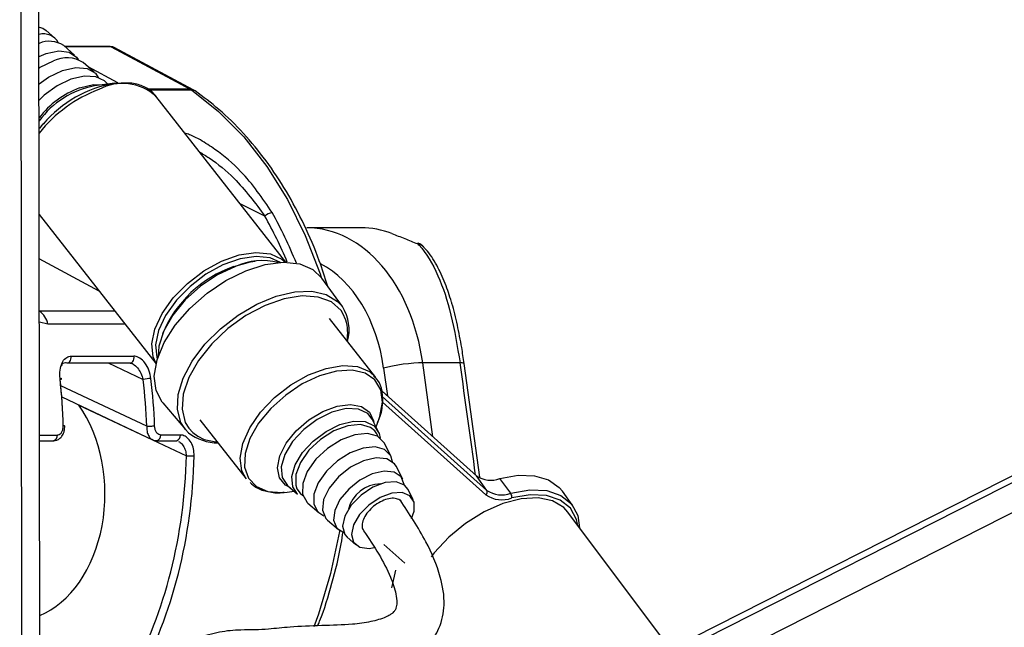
# Model space of a CAD drawing. Header units: millimetres. Extents: x 59675 to 443956, y 27057 to 412240.
# Tile 46 of 67: x 371767 to 375296, y 145729 to 147905. Entities that reach past the tile are written whole.
import ezdxf

# ---------------------------------------------------------------- set-up
doc = ezdxf.new("R2010")
doc.units = ezdxf.units.MM
doc.header["$LTSCALE"] = 50

msp = doc.modelspace()

# ---------------------------------------------------------------- linework, layer by layer
at = {"color": 8, "linetype": 'Continuous', "lineweight": 25}
for p, q in [((373692.08, 145312.4), (387185.81, 152149.67)), ((373708.17, 145428.28), (386976.99, 152151.58)), ((371777.13, 144316.84), (371767.36, 151600.62)), ((372094.82, 147807.91), (371929.69, 147807.91)), ((372119.52, 147678.42), (372013.14, 147735.41)), ((372378.6, 147655.87), (372225.31, 147655.87)), ((372228.76, 147653.17), (372383.02, 147653.17)), ((372646.44, 147200.91), (372557.03, 147245.31)), ((372052.39, 146932.81), (371837.75, 147047.81)), ((371838, 146862.08), (372107.76, 146862.08)), ((372936.5, 146828.9), (372925.85, 146853.01)), ((371868.06, 146814.45), (371838.05, 146821.53)), ((372145.03, 146814.45), (371868.06, 146814.45)), ((372084.24, 146675.54), (372209.86, 146616.33)), ((373247.99, 146411.56), (373211.78, 146675.98)), ((373071.7, 146656.99), (373085.37, 146557.21)), ((372222.7, 146448.99), (371914.72, 146594.16)), ((373066.66, 146555.26), (373441.71, 146219.37)), ((373438.47, 146203.33), (373067.37, 146535.7)), ((372373.72, 146441.72), (372388.06, 146426.24)), ((372388.06, 146426.24), (372405.54, 146413.27)), ((371838.59, 146417.47), (371902.54, 146417.47))]:
    msp.add_line(p, q, dxfattribs=at)
at = {"color": 7, "linetype": 'Continuous', "lineweight": 25}
for p, q in [((386930.01, 152152.01), (373788.54, 145493.24)), ((371841.24, 144436.66), (371831.22, 151915.96)), ((371893.85, 147839.04), (371862.61, 147866.18)), ((371964.14, 147777.98), (371925.08, 147811.9)), ((372091.07, 147808.88), (371928.57, 147808.88)), ((372094.82, 147807.91), (372378.6, 147655.87)), ((372389.69, 147653.19), (372105.94, 147805.21)), ((372034.43, 147716.91), (371995.37, 147750.84)), ((372108.15, 147677.21), (372035.74, 147667.87)), ((372083.75, 147674.06), (372070.94, 147685.2)), ((372395.89, 147649.4), (372389.69, 147653.19)), ((372720.68, 147036.24), (372255.62, 147630.39)), ((371837.53, 147207.31), (372256.09, 146672.58)), ((372990.8, 147159.41), (372796.04, 147159.41)), ((372923.97, 146877.2), (372850.7, 146979.47)), ((373043.48, 146623.84), (372878.2, 146835)), ((371951.04, 146699.9), (372176.76, 146699.9)), ((371937.24, 146675.54), (372162.96, 146675.54)), ((372162.96, 146675.54), (372163.33, 146675.54)), ((373345.65, 146675.98), (373211.78, 146675.98)), ((373416.81, 146266.22), (373360.48, 146673.25)), ((373065.94, 146574.61), (373404.23, 146271.63)), ((371918.23, 146553.91), (372243.56, 146400.57)), ((371979.54, 146524.9), (372364.68, 146343.37)), ((372279.96, 146532.73), (372361.64, 146437.04)), ((372413.6, 146471.34), (372578.88, 146260.18)), ((373052.32, 146431.39), (373030.26, 146474.53)), ((373044.59, 146446.51), (373053.51, 146469.44)), ((372372.6, 146425.83), (372361.64, 146437.04)), ((371838.62, 146397.13), (371888.39, 146397.13)), ((372258.6, 146397.13), (372329.32, 146397.13)), ((372343.47, 146417.47), (372272.75, 146417.47)), ((373097.9, 146342.28), (373074.35, 146388.33)), ((373140.29, 146259.38), (373116.74, 146305.44)), ((373441.71, 146219.37), (373404.23, 146271.63)), ((373527.24, 146208.87), (373488.24, 146261.32)), ((372715.79, 146212.23), (372726.35, 146213.36)), ((372726.35, 146213.36), (372750.75, 146216.51)), ((372726.99, 146237.15), (372763.57, 146205.37)), ((373177.98, 146185.7), (373159.13, 146222.54)), ((373749.91, 146164.23), (373712.57, 146216.35)), ((372800.08, 146173.66), (372839.12, 146139.73)), ((374099.73, 145650.92), (373732.37, 146141.35)), ((372870.36, 146112.59), (372909.41, 146078.67)), ((373767.72, 146094.15), (373764.47, 146109.58)), ((372940.65, 146051.53), (372971.89, 146024.39)), ((373072.5, 146025.8), (373147.32, 145958.79))]:
    msp.add_line(p, q, dxfattribs=at)
at = {"color": 7, "linetype": 'Continuous', "lineweight": 25, "flags": 128}
for points in [[(371836.6, 147878.04), (371849.89, 147874.07), (371862.61, 147866.18)], [(372091.07, 147808.88), (372092.79, 147808.68), (372094.82, 147807.91)], [(371836.78, 147772.89), (371862, 147783.7), (371907.22, 147793.51), (371945.16, 147788.89), (371971.27, 147770.4), (371976.56, 147761.89)], [(371836.8, 147731.4), (371841.27, 147734.2), (371888.1, 147756.84)], [(371836.9, 147674.91), (371871.08, 147699.28), (371920.73, 147723.28)], [(371920.73, 147723.28), (371968.56, 147734.03), (372009.4, 147730.36), (372038.82, 147712.67), (372048.74, 147697.99)], [(372070.94, 147685.2), (372040.76, 147700.43), (371999.2, 147703.01), (371951.23, 147691.9), (371901.54, 147668.19), (371854.99, 147634.19), (371836.96, 147617.07)], [(372108.15, 147677.21), (372130.6, 147679.08), (372146.77, 147679.04)], [(371838.83, 147516.58), (371841.95, 147520.31), (371852.35, 147532.18)], [(373193.19, 147102.69), (373195.31, 147104.24), (373195.84, 147104.2)], [(372256.26, 146673.29), (372245.5, 146697.19), (372240.56, 146743.66), (372251.57, 146796.6), (372277.85, 146852.68), (372317.75, 146908.36), (372368.76, 146960.17), (372427.67, 147004.83), (372490.78, 147039.54), (372554.14, 147062.13), (372613.74, 147071.17), (372665.86, 147066.1), (372707.22, 147047.23), (372719.95, 147036.24)], [(372702.47, 147035.78), (372665.13, 147052.18), (372614.77, 147057.08), (372557.19, 147048.35), (372495.98, 147026.53), (372435.01, 146992.99), (372378.09, 146949.84), (372328.81, 146899.79), (372290.27, 146845.99), (372264.88, 146791.82), (372254.23, 146740.68), (372259.01, 146695.78), (372260.9, 146690.16)], [(372279.96, 146532.73), (372278.04, 146535.04), (372256.07, 146577), (372249.89, 146628.4), (372259.82, 146686.59), (372285.36, 146748.57), (372325.17, 146811.14), (372377.22, 146871.07), (372438.8, 146925.27), (372506.76, 146970.95), (372577.58, 147005.76), (372647.61, 147027.88), (372713.23, 147036.19), (372771.07, 147030.26), (372818.15, 147010.39), (372850.7, 146979.47)], [(372540.28, 147021.42), (372476.58, 146991.55), (372415.44, 146950.74), (372360.7, 146901.55), (372315.82, 146847.07), (372283.58, 146790.72), (372266.04, 146736.05), (372263.27, 146697.47)], [(372534.44, 147020.98), (372594.59, 147037.45), (372611.2, 147039.74)], [(372925.85, 146853.01), (372919.13, 146863.22), (372884.86, 146893.91), (372837.7, 146911.63), (372780.21, 146915.42), (372715.47, 146905.06), (372646.98, 146881.13), (372578.43, 146844.91), (372513.53, 146798.35), (372455.75, 146743.96), (372408.23, 146684.68), (372373.52, 146623.7), (372353.49, 146564.31), (372349.23, 146509.72), (372360.97, 146462.85), (372373.72, 146441.72)], [(371932.69, 146676.6), (371936.36, 146675.58), (371937.24, 146675.54)], [(373211.78, 146675.98), (373196.65, 146675.69), (373179.44, 146674.66), (373160.8, 146672.94), (373141.46, 146670.59), (373122.16, 146667.7), (373103.64, 146664.38), (373086.6, 146660.77), (373071.7, 146656.99)], [(371912.42, 146616.33), (371914.8, 146616.96), (371916.56, 146617.56), (371917.61, 146618.13), (371917.93, 146618.63), (371917.5, 146619.05), (371916.33, 146619.37), (371914.48, 146619.58), (371912.01, 146619.67)], [(372763.57, 146205.37), (372745.82, 146231.92), (372742.5, 146268.46), (372754.68, 146310.77), (372781.17, 146354.71), (372819.37, 146395.98), (372865.56, 146430.55), (372915.19, 146455.02)], [(373040.11, 146432.56), (373024.59, 146444.83), (372988.4, 146454.74), (372943.19, 146450.27), (372893.85, 146431.89), (372845.73, 146401.6), (372804.06, 146362.69), (372773.33, 146319.36), (372756.89, 146276.31), (372756.51, 146238.22), (372761.11, 146224.95)], [(372915.19, 146455.02), (372963.42, 146467), (373005.53, 146465.32), (373037.4, 146450.15), (373055.9, 146422.96), (373059.4, 146406.76)], [(372222.7, 146448.99), (372225.74, 146449.15), (372229.19, 146449.3), (372232.91, 146449.45), (372236.77, 146449.59), (372240.63, 146449.7), (372244.33, 146449.8), (372247.75, 146449.87), (372250.74, 146449.9)], [(373074.35, 146388.33), (373073.69, 146389.58), (373050.36, 146412.88), (373014.04, 146422.83), (372968.66, 146418.34), (372919.15, 146399.9), (372870.86, 146369.5), (372829.04, 146330.45), (372798.2, 146286.97), (372781.7, 146243.77), (372781.32, 146205.54), (372797.11, 146176.42), (372800.08, 146173.66)], [(372405.54, 146413.27), (372429.05, 146401.87), (372476.1, 146391.49)], [(373104.11, 146321.35), (373097.28, 146343.45), (373075.26, 146365.45), (373040.99, 146374.83), (372998.18, 146370.59), (372951.47, 146353.19), (372905.91, 146324.51), (372866.45, 146287.67), (372837.36, 146246.64), (372821.79, 146205.89), (372821.44, 146169.81), (372836.33, 146142.34), (372857.96, 146128.67)], [(372364.68, 146343.37), (372367.72, 146343.23), (372371.15, 146343.1), (372374.88, 146342.99), (372378.75, 146342.89), (372382.6, 146342.81), (372386.3, 146342.77), (372389.72, 146342.74), (372392.72, 146342.75)], [(373116.74, 146305.44), (373110.63, 146314.75), (373083.72, 146332.48), (373045.2, 146336.24), (372999.73, 146325.6), (372952.78, 146301.82), (372910.02, 146267.78), (372876.6, 146227.59), (372856.57, 146186.08), (372852.32, 146148.28), (372864.38, 146118.73), (372870.36, 146112.59)], [(373146.09, 146238.15), (373145.87, 146240.42), (373134.56, 146268.11), (373109.35, 146284.72), (373073.26, 146288.25), (373030.64, 146278.27), (372986.64, 146255.99), (372946.58, 146224.1), (372915.26, 146186.43), (372896.48, 146147.54), (372892.5, 146112.11), (372903.8, 146084.42), (372928.63, 146067.94)], [(373159.13, 146222.54), (373146.68, 146237.67), (373116.83, 146249.45), (373077.2, 146246.98), (373033.17, 146230.57), (372990.67, 146202.47), (372955.45, 146166.45), (372932.26, 146127.38), (372924.22, 146090.54), (372932.44, 146060.91), (372940.65, 146051.53)], [(373488.24, 146261.32), (373553.87, 146273.15), (373613.07, 146271.68), (373663.06, 146256.96), (373701.45, 146229.71), (373712.57, 146216.35)], [(373172.04, 146118.83), (373181.47, 146145.02), (373181.38, 146176.92), (373166.23, 146199.97), (373138.07, 146211.08), (373100.7, 146208.74), (373059.16, 146193.27), (373019.07, 146166.76), (372985.84, 146132.78), (372963.97, 146095.94), (372956.39, 146061.19), (372964.14, 146033.24), (372986.17, 146015.86), (373019.51, 146011.4), (373038.38, 146014.12)], [(373527.24, 146208.87), (373595.34, 146220.85), (373656.31, 146218.32), (373706.96, 146201.42), (373744.66, 146171.02), (373767.45, 146128.72), (373774.18, 146085.54)], [(373732.37, 146141.35), (373717.63, 146157.42), (373677.38, 146181.35), (373625.65, 146191.98), (373565.23, 146188.73), (373499.37, 146171.78), (373431.65, 146142.05), (373365.68, 146101.13), (373305.04, 146051.23), (373252.99, 145995.05), (373242.56, 145981.58)], [(373101.51, 145870.81), (373101.99, 145875.45), (373115.89, 145933.6)]]:
    msp.add_lwpolyline(points, dxfattribs=at)
at = {"color": 8, "linetype": 'Continuous', "lineweight": 25, "flags": 128}
for points in [[(371981.8, 147660.46), (372032.17, 147672.13), (372064.74, 147671.61)], [(372378.6, 147655.87), (372385.27, 147654.97), (372389.73, 147653.16)], [(372383.02, 147653.17), (372480.23, 147576.44), (372570.73, 147484.76), (372653.37, 147379.3), (372727.12, 147261.37), (372791.04, 147132.48), (372844.33, 146994.26), (372848.05, 146983.02)], [(372361.64, 146437.04), (372345.26, 146462.21), (372332.69, 146508.56), (372335.52, 146562.55), (372353.6, 146621.48), (372386.04, 146682.38), (372431.2, 146742.22), (372486.81, 146797.98), (372550.11, 146846.87), (372617.89, 146886.44), (372686.78, 146914.71), (372753.31, 146930.25), (372814.14, 146932.29), (372866.23, 146920.73), (372906.97, 146896.14), (372923.97, 146877.2)], [(371937.24, 146675.54), (371940.08, 146675.94), (371943.61, 146677.68), (371946.69, 146680.66), (371949.11, 146684.67), (371950.71, 146689.45), (371951.37, 146694.64), (371951.04, 146699.9)], [(372163.33, 146675.54), (372165.8, 146675.94), (372169.33, 146677.68), (372172.41, 146680.66), (372174.83, 146684.67), (372176.43, 146689.45), (372177.08, 146694.64), (372176.76, 146699.9)], [(372578.88, 146260.18), (372563.23, 146289.25), (372556.98, 146335.06), (372566.7, 146387.58), (372591.78, 146443.53), (372630.65, 146499.39), (372680.86, 146551.63), (372739.26, 146596.99), (372802.17, 146632.61), (372865.66, 146656.26), (372925.72, 146666.44), (372978.58, 146662.53), (373020.93, 146644.75), (373043.48, 146623.84)], [(372842.49, 146629.53), (372780.37, 146600.41), (372720.75, 146560.61), (372667.37, 146512.64), (372623.6, 146459.51), (372592.16, 146404.56), (372575.06, 146351.25), (372573.35, 146302.92), (372587.16, 146262.61), (372615.6, 146232.85), (372656.89, 146215.52), (372708.44, 146211.7), (372715.79, 146212.23)], [(373053.51, 146469.44), (373058.55, 146483.64), (373068.03, 146534.87), (373061.93, 146579.54), (373040.64, 146614.85), (373005.5, 146638.58), (372958.7, 146649.24), (372903.21, 146646.16), (372842.49, 146629.53)], [(372737.43, 146228.08), (372719.74, 146237.51), (372698.08, 146263.79), (372691.19, 146299.88), (372699.66, 146342.58), (372722.75, 146388.09), (372758.42, 146432.38), (372803.48, 146471.51), (372853.95, 146501.99), (372905.32, 146521.12), (372953.03, 146527.21), (372992.86, 146519.71), (373021.26, 146499.28), (373035.7, 146467.74), (373036.43, 146463.23)], [(373030.26, 146474.53), (373014.59, 146494.22), (372981.12, 146510.16), (372936.89, 146511.93), (372886.24, 146499.34), (372834.1, 146473.64), (372785.61, 146437.34), (372745.47, 146393.99), (372717.66, 146347.84), (372704.86, 146303.4), (372708.36, 146265.03), (372726.99, 146237.15)], [(371929.1, 146449.59), (371929.11, 146449.59), (371928.7, 146449.7), (371927.55, 146449.8), (371925.71, 146449.87), (371923.24, 146449.9)], [(373052.02, 146411.93), (373047.83, 146421.6), (373040.11, 146432.56)], [(372761.11, 146224.95), (372772.24, 146209.2), (372782.53, 146200.99)], [(373764.47, 146109.58), (373763.03, 146114.56), (373741.01, 146155.42), (373704.6, 146184.77), (373655.68, 146201.1), (373596.79, 146203.54), (373531, 146191.97)], [(372913.79, 146075.27), (372913.28, 146072.17), (372881.62, 145921.24), (372838.17, 145776.3), (372821.55, 145730.64)]]:
    msp.add_lwpolyline(points, dxfattribs=at)
at = {"color": 7, "linetype": 'Continuous', "lineweight": 25}
for centre, radius, start, end in [((371851.53, 147791.27), 62.73, 30.03521, 103.70668), ((371873.78, 147735.33), 92.17, 56.18008, 113.7363), ((371936.49, 147660.16), 108.12, 57.00348, 116.58805), ((372093.82, 147356.46), 316.78, 100.565, 144.14183), ((372357.04, 147615.55), 45.72, 55.37547, 61.86256), ((372678.47, 147170), 44.51, 98.20571, 136.00669), ((372990.86, 146850.28), 309.13, 68.98214, 90.01104), ((373178.19, 147057.42), 50, 42.97563, 69.33084), ((372680.57, 146610.38), 435.83, 109.59149, 157.13704), ((372638.31, 146796.94), 244.95, 76.85193, 113.59178), ((372789.58, 146793.31), 158.42, 345.11499, 31.97399), ((372780.59, 146783.01), 162.52, 350.1272, 16.39938), ((372242.13, 146464.88), 154.85, 91.6326, 102.02983), ((372478.53, 146559.54), 170.59, 231.6117, 269.84907), ((373061.66, 146122), 120.16, 90.67719, 165.42405), ((373456, 146346.01), 90.62, 235.1608, 290.84011), ((373430.89, 146213.21), 12.45, 307.54688, 29.67601), ((373494.41, 146295.07), 92.24, 235.15106, 290.84876), ((373509.23, 146195.99), 22.14, 349.54276, 35.57013), ((373495.49, 146285.25), 99.81, 235.15935, 290.84109)]:
    msp.add_arc(centre, radius, start, end, dxfattribs=at)
at = {"color": 8, "linetype": 'Continuous', "lineweight": 25}
for centre, radius, start, end in [((372094.46, 147357.27), 323.45, 110.38572, 142.72928), ((372224.44, 147190.78), 494.93, 110.4581, 141.49235), ((372183.54, 147246.12), 437.63, 99.9191, 139.18214), ((372136.75, 147500.24), 176.27, 47.59287, 118.94081), ((372383.54, 147631.05), 22.13, 56.05163, 91.33764), ((373187.91, 147066.1), 36.97, 42.79615, 81.78546), ((371798.25, 146802.47), 70.83, 9.73436, 55.86122), ((373349.48, 146655.11), 21.21, 58.76776, 100.38765), ((371884.43, 146414.97), 18.27, 282.50802, 7.83891), ((372254.64, 146414.97), 18.27, 282.50802, 7.83891), ((372325.37, 146414.97), 18.27, 282.50802, 7.83891)]:
    msp.add_arc(centre, radius, start, end, dxfattribs=at)
at = {"color": 7, "linetype": 'Continuous', "lineweight": 25}
for centre, major_axis, ratio, start_param, end_param in [((372082.7, 147760.93), (22.93, 44.44), 0.6642194, 6.2729151, 6.6133846), ((372795.3, 146559.41), (3.09, 600), 0.7070925, 4.9115481, 6.2887224), ((370949.87, 146394.29), (11.15, 1399.98), 0.6956333, 4.7576678, 4.8796208), ((370964.24, 146394.17), (11.15, 1379.98), 0.6954667, 4.7577442, 4.8796972), ((371231.88, 146394.17), (-11.9, 1379.97), 0.7186976, 4.745927, 4.86788), ((371245.79, 146394.29), (-11.9, 1399.97), 0.7185324, 4.74602, 4.867973), ((371745.89, 146208.45), (-3.92, 454.99), 0.7186976, 3.419769, 5.4752923), ((371373.3, 146394.17), (-11.9, 1379.97), 0.7186976, 4.0536593, 4.6693694), ((371387.21, 146394.29), (-11.9, 1399.97), 0.7185324, 4.0537523, 4.6694624)]:
    msp.add_ellipse(centre, major_axis=major_axis, ratio=ratio, start_param=start_param, end_param=end_param, dxfattribs=at)
at = {"color": 8, "linetype": 'Continuous', "lineweight": 25}
for centre, major_axis, ratio, start_param, end_param in [((371902.06, 146392.86), (-137.01, 1376.68), 0.6985187, 5.1278937, 5.2685374), ((371916.27, 146394.29), (-137.07, 1396.72), 0.698689, 5.1175102, 5.2694864), ((372724.59, 146559.85), (3.09, 500), 0.7070875, 4.9122752, 5.9415913), ((372250.32, 146584.59), (-1369.89, 9655.51), 0.1125215, 4.6642747, 4.7058895)]:
    msp.add_ellipse(centre, major_axis=major_axis, ratio=ratio, start_param=start_param, end_param=end_param, dxfattribs=at)
at = {"color": 7, "linetype": 'Continuous', "lineweight": 25}
for points, knots in [([(372255.55, 147628.35), (372254.24, 147630.77), (372246.13, 147645.6), (372218.49, 147662.77), (372183.32, 147677.1), (372157.35, 147677.48), (372147.89, 147677.62)], [0, 0, 0, 0, 0.0702755, 0.4323383, 0.7932844, 1, 1, 1, 1]), ([(372870.14, 146952.34), (372860.89, 146982.2), (372837.49, 147057.7), (372788.27, 147170.93), (372724.61, 147291.13), (372651.63, 147401.03), (372570.55, 147499.37), (372485.29, 147583.42), (372424.69, 147628.15), (372395.89, 147649.4)], [0, 0, 0, 0, 0.0997211, 0.2521685, 0.4046618, 0.557187, 0.7096684, 0.8620158, 1, 1, 1, 1]), ([(371853.36, 147533.1), (371851.62, 147531.45), (371846.09, 147526.24), (371842.1, 147520.34), (371839.38, 147516.3)], [0, 0, 0, 0, 0.3157539, 1, 1, 1, 1]), ([(373101.73, 147138.84), (373116.48, 147133.09), (373143.87, 147122.4), (373177.61, 147108.92), (373193.19, 147102.69)], [0, 0, 0, 0, 0.5381401, 1, 1, 1, 1]), ([(373193.19, 147102.69), (373195.05, 147100.75), (373222.8, 147071.83), (373267.62, 146998), (373316.22, 146852.1), (373335.82, 146734.84), (373345.65, 146675.98)], [0, 0, 0, 0, 0.0246761, 0.3674789, 0.6824969, 1, 1, 1, 1]), ([(373314.79, 146893.73), (373307.73, 146916.25), (373292.51, 146964.86), (373262.1, 147027.29), (373236.02, 147070.67), (373217.2, 147087.78), (373214.19, 147090.53)], [0, 0, 0, 0, 0.2779545, 0.5999562, 0.9358548, 1, 1, 1, 1]), ([(373360.16, 146672.98), (373357.44, 146692.33), (373350.71, 146740.14), (373336.07, 146812.45), (373323.86, 146867.05), (373315.43, 146891.82), (373314.79, 146893.73)], [0, 0, 0, 0, 0.2422921, 0.59836, 0.9691255, 1, 1, 1, 1]), ([(371912.01, 146619.67), (371911.55, 146629.74), (371910.64, 146649.86), (371917.81, 146676.06), (371930.52, 146693.95), (371943.09, 146699.63), (371949.94, 146699.86), (371951.04, 146699.9)], [0, 0, 0, 0, 0.2569162, 0.5133904, 0.7544856, 0.9603556, 1, 1, 1, 1]), ([(372237.72, 146619.67), (372235.76, 146629.74), (372231.83, 146649.86), (372217.31, 146676.06), (372199.19, 146693.95), (372184.78, 146699.63), (372177.88, 146699.86), (372176.76, 146699.9)], [0, 0, 0, 0, 0.2569162, 0.5133904, 0.7544856, 0.9603556, 1, 1, 1, 1]), ([(371932.69, 146676.6), (371931.91, 146676.57), (371927.92, 146676.41), (371923.61, 146674.47), (371918.77, 146670.61), (371917.33, 146667.34), (371916.29, 146664.95)], [0, 0, 0, 0, 0.1070236, 0.5487179, 0.6705654, 1, 1, 1, 1]), ([(372163.24, 146675.2), (372164.73, 146675.45), (372166.51, 146675.74), (372169.74, 146673.63), (372170.26, 146673.29)], [0, 0, 0, 0, 0.8393761, 1, 1, 1, 1]), ([(373050.04, 146463.05), (373051.58, 146466.06), (373062.32, 146487.05), (373069.63, 146525.62), (373068.53, 146573.1), (373056.58, 146609), (373041.78, 146623.7), (373036.58, 146628.87)], [0, 0, 0, 0, 0.0474772, 0.3319033, 0.6165254, 0.8651099, 1, 1, 1, 1]), ([(371888.34, 146397.58), (371892.42, 146397.82), (371900.95, 146398.33), (371912.42, 146405.66), (371921.84, 146416.96), (371928.29, 146432.14), (371928.64, 146443.79), (371928.82, 146449.6)], [0, 0, 0, 0, 0.16936783, 0.35450607, 0.55092048, 0.77567043, 1, 1, 1, 1]), ([(371902.54, 146417.47), (371903.6, 146417.54), (371907.1, 146417.79), (371912.95, 146420.9), (371918.8, 146428.18), (371922.72, 146438.34), (371923.07, 146446.05), (371923.24, 146449.9)], [0, 0, 0, 0, 0.0927656, 0.3033786, 0.5290276, 0.7643158, 1, 1, 1, 1]), ([(372272.75, 146417.47), (372271.67, 146417.54), (372268.16, 146417.79), (372262.25, 146420.9), (372256.19, 146428.18), (372251.87, 146438.34), (372251.12, 146446.05), (372250.74, 146449.9)], [0, 0, 0, 0, 0.0927656, 0.3033786, 0.5290276, 0.7643158, 1, 1, 1, 1]), ([(372243.48, 146401.17), (372244.44, 146400.52), (372248.86, 146397.55), (372254.33, 146397.42), (372258.61, 146397.33)], [0, 0, 0, 0, 0.2175804, 1, 1, 1, 1]), ([(372392.72, 146342.75), (372392.28, 146351.45), (372391.42, 146368.83), (372382.23, 146391.91), (372368.6, 146408.89), (372354.65, 146416.61), (372346.2, 146417.26), (372343.47, 146417.47)], [0, 0, 0, 0, 0.2296055, 0.4585691, 0.6839056, 0.8978414, 1, 1, 1, 1]), ([(372592.91, 146247.51), (372600.17, 146240.93), (372617.94, 146224.84), (372657.95, 146213.52), (372692.33, 146208.8), (372713.17, 146212.46), (372715.73, 146212.91)], [0, 0, 0, 0, 0.2408674, 0.5890035, 0.9494899, 1, 1, 1, 1]), ([(372363.75, 145415.79), (372364.42, 145428.76), (372365.58, 145451.57), (372381.5, 145486.59), (372424.73, 145520.92), (372494.78, 145537.28), (372575.37, 145552.58), (372646.6, 145563.41), (372718.12, 145560.64), (372794.07, 145556.76), (372874.94, 145559.22), (372963.11, 145567.85), (373060.24, 145580.38), (373137.27, 145602.85), (373192.54, 145633.06), (373227.02, 145661.17), (373253.02, 145692.61), (373279.65, 145740.98), (373294.21, 145816.99), (373275.39, 145924.01), (373220.44, 146049.52), (373163.47, 146136.08), (373131.25, 146185.03)], [0, 0, 0, 0, 0.0221114, 0.0388996, 0.0723647, 0.1461131, 0.2074679, 0.2442456, 0.2861234, 0.338202, 0.3951457, 0.4565608, 0.5153738, 0.5706854, 0.5975522, 0.6232965, 0.6462132, 0.6674507, 0.7194316, 0.7854823, 0.8786783, 1, 1, 1, 1]), ([(373136.41, 146176.43), (373136.15, 146177.17), (373134.04, 146183.19), (373122.31, 146188.94), (373102.93, 146192.23), (373078.71, 146187.26), (373053.46, 146175.56), (373029.99, 146158.32), (373010.88, 146137.28), (372997.98, 146115.02), (372994, 146094.54), (372995.07, 146080.73), (372999.79, 146076.37), (373000.51, 146075.72)], [0, 0, 0, 0, 0.0149582, 0.1216226, 0.2288322, 0.3381261, 0.4437087, 0.5537823, 0.6589443, 0.767912, 0.8741429, 0.9810455, 1, 1, 1, 1]), ([(372999.49, 146074.94), (373018.34, 146047.28), (373054.54, 145994.18), (373094.08, 145917.48), (373115.04, 145858.44), (373119.88, 145820.65), (373117.39, 145800.06), (373112.84, 145790.07), (373107.45, 145783.51), (373101.26, 145778.01), (373092.08, 145771.91), (373067.29, 145759.36), (373021.67, 145747.31), (372947.85, 145737.1), (372846.77, 145735.55), (372741.52, 145731.02), (372667.64, 145722.83), (372612.11, 145719.21), (372553.98, 145720.17), (372483.39, 145713.76), (372404.86, 145691.73), (372339.3, 145664.81), (372284.07, 145627.5), (372237.67, 145578.85), (372200.3, 145504.79), (372195.99, 145445.81), (372193.79, 145415.56)], [0, 0, 0, 0, 0.0814861, 0.1564557, 0.209812, 0.2362528, 0.252032, 0.2608629, 0.2646401, 0.2693674, 0.2758633, 0.2846743, 0.3211959, 0.3665691, 0.4382064, 0.5150309, 0.5753258, 0.6143422, 0.6530653, 0.7062368, 0.7603664, 0.8148262, 0.8496263, 0.8932345, 0.9452502, 1, 1, 1, 1]), ([(372835.61, 145734.41), (372837.93, 145739.86), (372858.43, 145788.01), (372886.93, 145886.29), (372914.99, 145993.42), (372924.09, 146056.29), (372926.15, 146070.49)], [0, 0, 0, 0, 0.0527562, 0.4661102, 0.8794587, 1, 1, 1, 1])]:
    msp.add_open_spline(points, degree=3, knots=knots, dxfattribs=at)
at = {"color": 8, "linetype": 'Continuous', "lineweight": 25}
for points, knots in [([(372672.11, 147214.05), (372637.5, 147265.14), (372581.09, 147348.39), (372484.68, 147429.94), (372421.11, 147471.46), (372383.17, 147491.15), (372364.8, 147496.5), (372359.12, 147498.16)], [0, 0, 0, 0, 0.4404735, 0.7178523, 0.8588294, 0.956298, 1, 1, 1, 1]), ([(372411.05, 147431.81), (372422.88, 147424.58), (372468.16, 147396.9), (372555.3, 147324.22), (372611.78, 147247.81), (372646.44, 147200.91)], [0, 0, 0, 0, 0.1201834, 0.46010278, 1, 1, 1, 1]), ([(372170.25, 146673.4), (372170.61, 146673.29), (372171.93, 146672.91), (372178.63, 146668.6), (372190.15, 146658.45), (372202.92, 146638.78), (372207.53, 146623.84), (372209.86, 146616.33)], [0, 0, 0, 0, 0.019564, 0.0714795, 0.3612939, 0.6788552, 1, 1, 1, 1]), ([(372222.7, 146448.99), (372222.71, 146442.92), (372222.73, 146430.7), (372228.41, 146415.01), (372235.83, 146404.54), (372241.82, 146402.07), (372243.87, 146401.22)], [0, 0, 0, 0, 0.2847572, 0.5725635, 0.8539279, 1, 1, 1, 1]), ([(372336.42, 146394.45), (372338.61, 146393.48), (372345.2, 146390.56), (372354.26, 146379.07), (372362.27, 146362.48), (372363.87, 146349.75), (372364.68, 146343.37)], [0, 0, 0, 0, 0.1402385, 0.4220138, 0.7105588, 1, 1, 1, 1])]:
    msp.add_open_spline(points, degree=3, knots=knots, dxfattribs=at)

doc.saveas('drawing.dxf')
